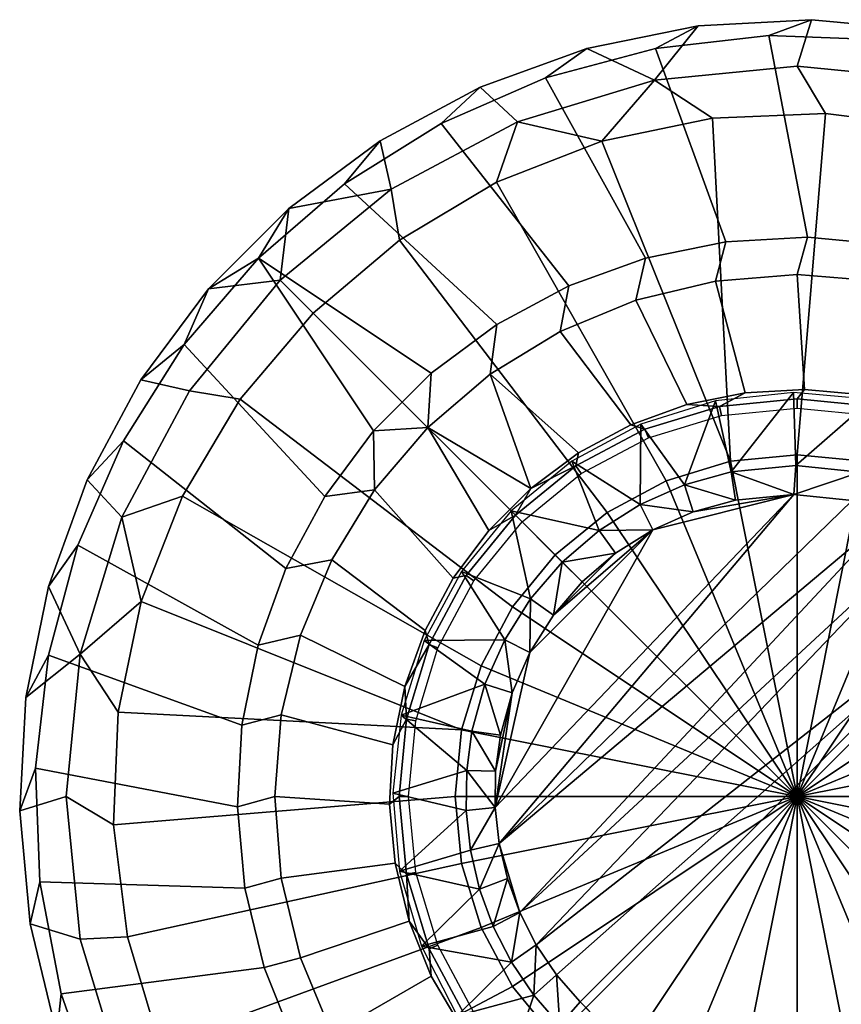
# Model space of a CAD drawing. Header units: millimetres. Extents: x -295 to 295, y -265 to 327.
# Tile 57 of 82: x -265 to -239, y 234 to 265. Entities that reach past the tile are written whole.
import ezdxf

# ---------------------------------------------------------------- set-up
doc = ezdxf.new("R2010")
doc.units = ezdxf.units.MM
doc.header["$MEASUREMENT"] = 0
doc.layers.add('nozky', color=250, linetype='Continuous')
doc.layers.add('podnoz', color=7, linetype='Continuous')

msp = doc.modelspace()

# ---------------------------------------------------------------- meshes
at = {"layer": 'nozky'}
mesh = msp.add_polyface(dxfattribs=at)
corners = [(-239.504, 262.399), (-243.137, 262.249), (-245, 263.467, 1), (-240.414, 263.918, 1), (-246.691, 261.504), (-250.076, 260.183), (-253.199, 258.323), (-253.469, 259.958, 1), (-249.406, 262.129, 1), (-257.031, 257.035, 1), (-255.971, 255.975), (-250.609, 263.245, 2), (-247.18, 264.486, 2), (-243.602, 265.214, 2), (-239.957, 265.414, 2), (-253.824, 261.517, 2), (-256.754, 259.339, 2), (-258.32, 253.202), (-260.18, 250.081), (-262.125, 249.411, 1), (-259.953, 253.474, 1), (-261.5, 246.696), (-262.246, 243.139), (-262.395, 239.509), (-263.914, 240.418, 1), (-263.463, 245.003, 1), (-261.512, 253.829, 2), (-259.336, 256.758, 2), (-263.24, 250.615, 2), (-265.41, 239.962, 2), (-265.211, 243.606, 2), (-264.48, 247.182, 2), (-242.561, 251.207), (-240.414, 251.418), (-240.414, 240.418), (-244.625, 250.581), (-246.525, 249.564), (-248.191, 248.197), (-249.561, 246.53), (-250.578, 244.628), (-251.203, 242.564), (-250.076, 260.183), (-246.691, 261.504), (-253.199, 258.323), (-243.137, 262.249), (-239.504, 262.399), (-255.971, 255.975), (-260.18, 250.081), (-258.32, 253.202), (-261.5, 246.696), (-262.246, 243.139)]
mesh.append_faces([[corners[k] for k in face] for face in [(0, 1, 2, 3), (4, 2, 1, 1), (5, 6, 7, 8), (5, 8, 4, 4), (9, 7, 6, 10), (2, 8, 11, 12), (8, 2, 4, 4), (3, 2, 13, 14), (8, 7, 15, 11), (7, 16, 15, 15), (12, 13, 2, 2), (9, 16, 7, 7), (17, 18, 19, 20), (19, 18, 21, 21), (22, 23, 24, 25), (25, 21, 22, 22), (9, 20, 26, 27), (20, 9, 10, 17), (20, 19, 28, 26), (25, 24, 29, 30), (25, 19, 21, 21), (19, 25, 31, 28), (31, 25, 30, 30), (16, 9, 27, 27), (32, 33, 34, 34), (35, 32, 34, 34), (36, 35, 34, 34), (37, 36, 34, 34), (38, 37, 34, 34), (39, 38, 34, 34), (40, 39, 34, 34), (32, 35, 41, 42), (35, 36, 43, 41), (33, 32, 44, 45), (36, 37, 46, 43), (42, 44, 32, 32), (47, 48, 38, 39), (39, 40, 49, 47), (48, 46, 37, 38), (50, 49, 40, 40)]])
mesh = msp.add_polyface(dxfattribs=at)
corners = [(-218.434, 241.327), (-218.883, 244.933), (-217.367, 245.003, 1), (-216.914, 240.418, 1), (-218.703, 249.411, 1), (-217.23, 249.774, 2), (-216.115, 246.299, 2), (-219.918, 248.416), (-221.516, 251.68), (-220.875, 253.474, 1), (-215.52, 242.698, 2), (-223.625, 254.637), (-223.797, 257.035, 1), (-226.195, 257.206), (-229.152, 259.317), (-227.359, 259.958, 1), (-232.418, 260.913), (-235.898, 261.95), (-235.83, 263.467, 1), (-231.422, 262.129, 1), (-239.504, 262.399), (-240.414, 263.918, 1), (-223.395, 258.73, 2), (-220.91, 256.056, 2), (-218.84, 253.05, 2), (-215.453, 239.049, 2), (-226.242, 261.013, 2), (-229.391, 262.857, 2), (-232.775, 264.223, 2), (-236.324, 265.081, 2), (-239.957, 265.414, 2), (-229.414, 240.418), (-229.625, 238.272), (-240.414, 240.418), (-229.625, 242.564), (-230.252, 244.628), (-231.27, 246.53), (-232.637, 248.197), (-234.303, 249.564), (-236.205, 250.581), (-238.27, 251.207), (-240.414, 251.418), (-218.434, 241.327), (-218.582, 237.697), (-218.883, 244.933), (-219.918, 248.416), (-221.516, 251.68), (-223.625, 254.637), (-232.418, 260.913), (-229.152, 259.317), (-226.195, 257.206), (-239.504, 262.399), (-235.898, 261.95)]
mesh.append_faces([[corners[k] for k in face] for face in [(0, 1, 2, 3), (2, 4, 5, 6), (4, 2, 1, 7), (7, 8, 9, 4), (3, 2, 6, 10), (9, 8, 11, 11), (12, 11, 13, 13), (13, 14, 15, 12), (16, 17, 18, 19), (14, 16, 19, 15), (9, 11, 12, 12), (17, 20, 21, 18), (9, 12, 22, 23), (4, 9, 24, 5), (3, 10, 25, 25), (12, 15, 26, 22), (23, 24, 9, 9), (27, 26, 15, 19), (19, 28, 27, 27), (19, 18, 29, 28), (18, 21, 30, 29), (31, 32, 33, 33), (34, 31, 33, 33), (35, 34, 33, 33), (36, 35, 33, 33), (37, 36, 33, 33), (38, 37, 33, 33), (39, 38, 33, 33), (40, 39, 33, 33), (41, 40, 33, 33), (32, 31, 42, 43), (31, 34, 44, 42), (34, 35, 45, 44), (35, 36, 46, 45), (36, 37, 47, 46), (38, 39, 48, 49), (37, 38, 49, 50), (40, 41, 51, 52), (39, 40, 52, 48), (50, 47, 37, 37)]])
mesh = msp.add_polyface(dxfattribs=at)
corners = [(-261.945, 235.904), (-260.91, 232.421), (-262.125, 231.425, 1), (-263.463, 235.834, 1), (-262.395, 239.509), (-263.914, 240.418, 1), (-264.219, 232.78, 2), (-265.078, 236.327, 2), (-265.41, 239.962, 2), (-259.312, 229.157), (-259.953, 227.362, 1), (-257.203, 226.2), (-257.031, 223.801, 1), (-254.633, 223.63), (-249.406, 218.707, 1), (-253.469, 220.879, 1), (-251.676, 221.519), (-248.41, 219.923), (-244.93, 218.886), (-245, 217.37, 1), (-241.324, 218.437), (-240.414, 216.918, 1), (-256.053, 220.913, 2), (-258.727, 223.398, 2), (-261.008, 226.246, 2), (-262.852, 229.395, 2), (-249.77, 217.235, 2), (-253.047, 218.844, 2), (-246.295, 216.12, 2), (-242.695, 215.522, 2), (-251.414, 240.418), (-251.203, 242.564), (-240.414, 240.418), (-251.203, 238.272), (-250.578, 236.209), (-249.561, 234.307), (-248.191, 232.64), (-246.525, 231.272), (-244.625, 230.256), (-242.561, 229.63), (-240.414, 229.418), (-261.945, 235.904), (-262.395, 239.509), (-260.91, 232.421), (-262.246, 243.139), (-259.312, 229.157), (-257.203, 226.2), (-248.41, 219.923), (-251.676, 221.519), (-254.633, 223.63), (-241.324, 218.437), (-244.93, 218.886)]
mesh.append_faces([[corners[k] for k in face] for face in [(0, 1, 2, 3), (4, 0, 3, 5), (3, 2, 6, 7), (5, 3, 7, 8), (1, 9, 10, 2), (10, 9, 11, 11), (12, 11, 13, 13), (14, 15, 16, 17), (17, 18, 19, 14), (13, 16, 15, 12), (10, 11, 12, 12), (18, 20, 21, 19), (12, 15, 22, 23), (10, 12, 23, 24), (2, 10, 24, 25), (15, 14, 26, 27), (25, 6, 2, 2), (27, 22, 15, 15), (28, 26, 14, 19), (19, 21, 29, 28), (30, 31, 32, 32), (33, 30, 32, 32), (34, 33, 32, 32), (35, 34, 32, 32), (36, 35, 32, 32), (37, 36, 32, 32), (38, 37, 32, 32), (39, 38, 32, 32), (40, 39, 32, 32), (30, 33, 41, 42), (33, 34, 43, 41), (31, 30, 42, 44), (34, 35, 45, 43), (35, 36, 46, 45), (37, 38, 47, 48), (36, 37, 48, 49), (39, 40, 50, 51), (38, 39, 51, 47), (36, 49, 46, 46)]])
mesh = msp.add_polyface(dxfattribs=at)
corners = [(-223.797, 223.801, 1), (-224.857, 224.862), (-222.51, 227.635), (-218.703, 231.425, 1), (-220.648, 230.756), (-217.367, 235.834, 1), (-219.328, 234.141), (-218.582, 237.697), (-218.434, 241.327), (-216.914, 240.418, 1), (-218.395, 228.583, 2), (-220.352, 225.503, 2), (-215.918, 235.429, 2), (-216.904, 231.916, 2), (-215.453, 239.049, 2), (-222.736, 222.741, 2), (-241.324, 218.437), (-237.693, 218.587), (-235.83, 217.37, 1), (-240.414, 216.918, 1), (-234.137, 219.333), (-230.752, 220.654), (-227.631, 222.514), (-227.359, 220.879, 1), (-231.422, 218.707, 1), (-235.426, 215.921, 2), (-239.045, 215.456, 2), (-228.578, 218.397, 2), (-231.91, 216.909, 2), (-225.5, 220.355, 2), (-242.695, 215.522, 2), (-231.27, 234.307), (-232.637, 232.64), (-240.414, 240.418), (-230.252, 236.209), (-229.625, 238.272), (-238.27, 229.63), (-240.414, 229.418), (-236.205, 230.256), (-234.303, 231.272), (-222.51, 227.635), (-224.857, 224.862), (-220.648, 230.756), (-219.328, 234.141), (-218.582, 237.697), (-230.752, 220.654), (-234.137, 219.333), (-227.631, 222.514), (-237.693, 218.587), (-241.324, 218.437)]
mesh.append_faces([[corners[k] for k in face] for face in [(0, 1, 2, 2), (3, 2, 4, 4), (5, 6, 7, 7), (7, 8, 9, 5), (3, 4, 6, 6), (0, 3, 10, 11), (3, 0, 2, 2), (5, 3, 6, 6), (3, 5, 12, 13), (5, 9, 14, 12), (11, 15, 0, 0), (3, 13, 10, 10), (16, 17, 18, 19), (20, 18, 17, 17), (21, 22, 23, 24), (21, 24, 20, 20), (22, 1, 0, 23), (19, 18, 25, 26), (20, 24, 18, 18), (24, 23, 27, 28), (18, 24, 28, 25), (23, 0, 15, 29), (26, 30, 19, 19), (29, 27, 23, 23), (31, 32, 33, 33), (34, 31, 33, 33), (35, 34, 33, 33), (36, 37, 33, 33), (38, 36, 33, 33), (39, 38, 33, 33), (32, 39, 33, 33), (40, 41, 32, 31), (31, 34, 42, 40), (34, 35, 43, 42), (35, 44, 43, 43), (36, 38, 45, 46), (38, 39, 47, 45), (37, 36, 48, 49), (39, 32, 41, 47), (36, 46, 48, 48)]])
at = {"layer": 'podnoz'}
mesh = msp.add_polyface(dxfattribs=at)
corners = [(-240.535, 253.416, 25), (-240.459, 251.068, 48.485), (-238.025, 253.194, 25), (-245.445, 252.404, 25), (-244.035, 250.451, 48.321), (-243.039, 253.149, 25), (-242.531, 250.868, 48.381), (-230.543, 254.005, 6.979), (-232.789, 255.382, 6.979), (-234.637, 252.179, 24.511), (-232.986, 251.212, 24.511), (-235.225, 256.39, 6.979), (-237.787, 257.006, 6.979), (-238.27, 253.345, 24.511), (-236.41, 252.895, 24.511), (-240.414, 257.212, 6.979), (-240.176, 253.519, 24.511), (-243.041, 257.006, 6.979), (-245.604, 256.39, 6.979), (-243.959, 253.032, 24.511), (-242.086, 253.414, 24.511), (-248.039, 255.382, 6.979), (-245.758, 252.382, 24.511), (-232.477, 256.574, 6), (-234.914, 257.558, 6), (-235.225, 256.39, 6.979), (-232.789, 255.382, 6.979), (-237.469, 258.176, 6), (-240.086, 258.415, 6), (-240.414, 257.212, 6.979), (-237.787, 257.006, 6.979), (-242.709, 258.271, 6), (-243.041, 257.006, 6.979), (-245.285, 257.747, 6), (-245.604, 256.39, 6.979), (-230.617, 262.874, 6), (-234.074, 264.083, 6), (-234.914, 257.558, 6), (-232.477, 256.574, 6), (-237.672, 264.764, 6), (-241.33, 264.901, 6), (-240.086, 258.415, 6), (-237.469, 258.176, 6), (-244.969, 264.491, 6), (-242.709, 258.271, 6), (-248.506, 263.543, 6), (-245.285, 257.747, 6), (-236.324, 265.081, 5.5), (-239.957, 265.414, 5.5), (-241.33, 264.901, 6), (-237.672, 264.764, 6), (-243.602, 265.214, 5.5), (-244.969, 264.491, 6), (-247.18, 264.486, 5.5), (-248.506, 263.543, 6), (-232.775, 264.223, 5.5), (-234.074, 264.083, 6), (-232.775, 264.223, 2), (-236.324, 265.081, 2), (-236.324, 265.081, 5.5), (-232.775, 264.223, 5.5), (-239.957, 265.414, 2), (-243.602, 265.214, 2), (-243.602, 265.214, 5.5), (-239.957, 265.414, 5.5), (-247.18, 264.486, 2), (-247.18, 264.486, 5.5), (-237.977, 252.678, 25), (-235.631, 251.967, 25), (-235.516, 252.245, 24.755), (-237.918, 252.974, 24.755), (-240.414, 252.918, 25), (-240.414, 253.22, 24.755), (-242.852, 252.678, 25), (-242.912, 252.974, 24.755), (-245.199, 251.967, 25), (-245.312, 252.245, 24.755), (-236.41, 252.895, 24.511), (-238.27, 253.345, 24.511), (-240.176, 253.519, 24.511), (-242.086, 253.414, 24.511), (-243.959, 253.032, 24.511), (-234.637, 252.179, 24.511), (-245.758, 252.382, 24.511)]
mesh.append_faces([[corners[k] for k in face] for face in [(0, 1, 2, 2), (3, 4, 5, 5), (6, 0, 5, 5), (7, 8, 9, 10), (11, 12, 13, 14), (12, 15, 16, 13), (17, 18, 19, 20), (18, 21, 22, 19), (15, 17, 20, 16), (8, 11, 14, 9), (23, 24, 25, 26), (27, 28, 29, 30), (28, 31, 32, 29), (31, 33, 34, 32), (24, 27, 30, 25), (35, 36, 37, 38), (39, 40, 41, 42), (40, 43, 44, 41), (43, 45, 46, 44), (36, 39, 42, 37), (47, 48, 49, 50), (48, 51, 52, 49), (51, 53, 54, 52), (55, 47, 50, 56), (57, 58, 59, 60), (61, 62, 63, 64), (62, 65, 66, 63), (58, 61, 64, 59), (67, 68, 69, 70), (71, 67, 70, 72), (73, 71, 72, 74), (75, 73, 74, 76), (70, 77, 78, 78), (79, 80, 74, 72), (74, 80, 81, 81), (78, 79, 72, 70), (69, 82, 77, 77), (69, 77, 70, 70), (76, 74, 81, 83)]])
mesh = msp.add_polyface(dxfattribs=at)
corners = [(-249.609, 249.609, 25), (-246.783, 248.985, 48.25), (-247.664, 251.209, 25), (-245.463, 249.818, 48.277), (-245.445, 252.404, 25), (-248.039, 255.382, 6.979), (-250.285, 254.005, 6.979), (-247.443, 251.476, 24.511), (-245.758, 252.382, 24.511), (-248.979, 250.335, 24.511), (-252.289, 252.293, 6.979), (-254, 250.29, 6.979), (-251.473, 247.447, 24.511), (-250.332, 248.982, 24.511), (-245.285, 257.747, 6), (-247.756, 256.853, 6), (-248.039, 255.382, 6.979), (-245.604, 256.39, 6.979), (-250.07, 255.609, 6), (-250.285, 254.005, 6.979), (-252.289, 252.293, 6.979), (-252.18, 254.041, 6), (-254, 250.29, 6.979), (-254.037, 252.183, 6), (-255.605, 250.074, 6), (-248.506, 263.543, 6), (-251.863, 262.079, 6), (-247.756, 256.853, 6), (-245.285, 257.747, 6), (-254.963, 260.131, 6), (-250.07, 255.609, 6), (-252.18, 254.041, 6), (-257.738, 257.742, 6), (-260.127, 254.967, 6), (-255.605, 250.074, 6), (-254.037, 252.183, 6), (-262.074, 251.866, 6), (-256.85, 247.76, 6), (-247.18, 264.486, 5.5), (-250.609, 263.245, 5.5), (-251.863, 262.079, 6), (-248.506, 263.543, 6), (-253.824, 261.517, 5.5), (-254.963, 260.131, 6), (-257.738, 257.742, 6), (-256.754, 259.339, 5.5), (-260.127, 254.967, 6), (-259.336, 256.758, 5.5), (-261.512, 253.829, 5.5), (-263.24, 250.615, 5.5), (-262.074, 251.866, 6), (-250.609, 263.245, 2), (-253.824, 261.517, 2), (-253.824, 261.517, 5.5), (-250.609, 263.245, 5.5), (-256.754, 259.339, 2), (-256.754, 259.339, 5.5), (-247.18, 264.486, 2), (-247.18, 264.486, 5.5), (-259.336, 256.758, 2), (-259.336, 256.758, 5.5), (-261.512, 253.829, 2), (-261.512, 253.829, 5.5), (-263.24, 250.615, 2), (-263.24, 250.615, 5.5), (-247.359, 250.812, 25), (-245.199, 251.967, 25), (-245.312, 252.245, 24.755), (-247.527, 251.062, 24.755), (-249.254, 249.257, 25), (-249.465, 249.47, 24.755), (-245.758, 252.382, 24.511), (-247.443, 251.476, 24.511), (-248.979, 250.335, 24.511), (-250.332, 248.982, 24.511)]
mesh.append_faces([[corners[k] for k in face] for face in [(0, 1, 2, 2), (3, 4, 2, 2), (2, 1, 3, 3), (5, 6, 7, 8), (6, 9, 7, 7), (9, 6, 10, 10), (10, 11, 12, 13), (9, 10, 13, 13), (14, 15, 16, 17), (15, 18, 19, 16), (20, 19, 18, 21), (22, 23, 24, 24), (22, 20, 23, 23), (21, 23, 20, 20), (25, 26, 27, 28), (26, 29, 30, 27), (31, 30, 29, 32), (32, 33, 34, 35), (33, 36, 37, 34), (31, 32, 35, 35), (38, 39, 40, 41), (39, 42, 43, 40), (44, 43, 42, 45), (46, 47, 48, 48), (48, 49, 50, 46), (47, 46, 44, 44), (45, 47, 44, 44), (51, 52, 53, 54), (55, 56, 53, 52), (57, 51, 54, 58), (56, 55, 59, 60), (61, 62, 60, 59), (63, 64, 62, 61), (65, 66, 67, 68), (69, 65, 68, 70), (71, 72, 68, 67), (73, 68, 72, 72), (68, 73, 70, 70), (73, 74, 70, 70)]])
mesh = msp.add_polyface(dxfattribs=at)
corners = [(-148.361, 132.913, 62.429), (-132.914, 148.361, 62.429), (-233.814, 247.389, 49.965), (-41.582, 41.581, 74.811), (-247.391, 233.814, 49.965), (-235.727, 216.823, 25), (-149.012, 132.163, 61.532), (-248.043, 233.063, 49.068), (-144.424, 122.437, 27.052), (-216.824, 235.725, 25), (-233.062, 248.042, 49.068), (-132.117, 148.968, 61.538), (-122.438, 144.423, 27.052), (-132.914, 148.361, 62.429), (-132.117, 148.968, 61.538), (-233.062, 248.042, 49.068), (-233.814, 247.389, 49.965), (-31.992, 49.342, 74.811), (-148.361, 132.913, 62.429), (-247.391, 233.814, 49.965), (-149.012, 132.163, 61.532), (-49.342, 31.991, 74.811), (-218.754, 228.97, 6), (-217.289, 232.326, 6), (-223.488, 234.296, 6), (-224.559, 231.897, 6), (-216.342, 235.864, 6), (-222.777, 236.826, 6), (-215.932, 239.502, 6), (-216.068, 243.161, 6), (-222.488, 242.06, 6), (-222.441, 239.432, 6), (-216.75, 246.759, 6), (-217.957, 250.216, 6), (-223.723, 247.154, 6), (-222.918, 244.652, 6), (-219.67, 253.453, 6), (-224.881, 249.513, 6), (-218.395, 228.583, 5.5), (-216.904, 231.916, 5.5), (-217.289, 232.326, 6), (-218.754, 228.97, 6), (-215.918, 235.429, 5.5), (-216.342, 235.864, 6), (-220.352, 225.503, 5.5), (-220.701, 225.87, 6), (-215.453, 239.049, 5.5), (-215.52, 242.698, 5.5), (-216.068, 243.161, 6), (-215.932, 239.502, 6), (-216.115, 246.299, 5.5), (-217.23, 249.774, 5.5), (-217.957, 250.216, 6), (-216.75, 246.759, 6), (-218.84, 253.05, 5.5), (-219.67, 253.453, 6), (-220.91, 256.056, 5.5), (-221.844, 256.399, 6), (-222.736, 222.741, 2), (-220.352, 225.503, 2), (-220.352, 225.503, 5.5), (-222.736, 222.741, 5.5), (-218.395, 228.583, 2), (-216.904, 231.916, 2), (-216.904, 231.916, 5.5), (-218.395, 228.583, 5.5), (-215.918, 235.429, 2), (-215.918, 235.429, 5.5), (-215.453, 239.049, 2), (-215.52, 242.698, 2), (-215.52, 242.698, 5.5), (-215.453, 239.049, 5.5), (-216.115, 246.299, 2), (-216.115, 246.299, 5.5), (-217.23, 249.774, 2), (-218.84, 253.05, 2), (-218.84, 253.05, 5.5), (-217.23, 249.774, 5.5), (-220.91, 256.056, 2), (-220.91, 256.056, 5.5)]
mesh.append_faces([[corners[k] for k in face] for face in [(0, 1, 2, 2), (3, 1, 0, 0), (2, 4, 0, 0), (5, 6, 7, 7), (6, 5, 8, 8), (9, 10, 11, 11), (12, 9, 11, 11), (13, 14, 15, 15), (16, 13, 15, 15), (13, 17, 14, 14), (18, 19, 20, 20), (18, 20, 21, 21), (22, 23, 24, 25), (23, 26, 27, 24), (28, 29, 30, 31), (32, 33, 34, 35), (33, 36, 37, 34), (29, 32, 35, 30), (26, 28, 31, 27), (38, 39, 40, 41), (39, 42, 43, 40), (44, 38, 41, 45), (46, 47, 48, 49), (50, 51, 52, 53), (51, 54, 55, 52), (47, 50, 53, 48), (42, 46, 49, 43), (54, 56, 57, 55), (58, 59, 60, 61), (62, 63, 64, 65), (63, 66, 67, 64), (59, 62, 65, 60), (68, 69, 70, 71), (69, 72, 73, 70), (74, 75, 76, 77), (75, 78, 79, 76), (72, 74, 77, 73), (66, 68, 71, 67)]])
mesh = msp.add_polyface(dxfattribs=at)
corners = [(-240.516, 250.136, 49.381), (-242.395, 249.956, 49.278), (-243.758, 249.578, 49.218), (-249.996, 238.916, 49.488), (-238.641, 249.947, 49.508), (-236.041, 249.018, 49.725), (-248.803, 235.655, 49.763), (-233.814, 247.389, 49.965), (-237.307, 249.576, 49.613), (-234.869, 248.286, 49.844), (-245.055, 249.004, 49.174), (-233.367, 251.339, 25), (-234.227, 249.03, 48.947), (-231.393, 249.774, 25), (-238.025, 253.194, 25), (-236.918, 250.452, 48.716), (-235.605, 252.493, 25), (-235.523, 249.837, 48.829), (-238.391, 250.86, 48.611), (-233.062, 248.042, 49.068), (-240.535, 253.416, 25), (-242.531, 250.868, 48.381), (-240.459, 251.068, 48.485), (-243.039, 253.149, 25), (-244.035, 250.451, 48.321), (-245.445, 252.404, 25), (-245.463, 249.818, 48.277), (-233.062, 248.042, 49.068), (-234.869, 248.286, 49.844), (-233.814, 247.389, 49.965), (-234.227, 249.03, 48.947), (-235.523, 249.837, 48.829), (-236.041, 249.018, 49.725), (-237.307, 249.576, 49.613), (-245.463, 249.818, 48.277), (-246.783, 248.985, 48.25), (-245.055, 249.004, 49.174), (-244.035, 250.451, 48.321), (-243.758, 249.578, 49.218), (-242.395, 249.956, 49.278), (-242.531, 250.868, 48.381), (-240.516, 250.136, 49.381), (-236.918, 250.452, 48.716), (-238.641, 249.947, 49.508), (-238.391, 250.86, 48.611), (-240.459, 251.068, 48.485), (-233.469, 250.812, 25), (-231.574, 249.257, 25), (-231.363, 249.47, 24.755), (-233.301, 251.062, 24.755), (-235.631, 251.967, 25), (-235.516, 252.245, 24.755), (-231.492, 250.016, 24.511), (-232.986, 251.212, 24.511), (-234.637, 252.179, 24.511)]
mesh.append_faces([[corners[k] for k in face] for face in [(0, 1, 2, 2), (3, 4, 0, 0), (5, 6, 7, 7), (8, 4, 3, 3), (9, 5, 7, 7), (0, 2, 10, 10), (11, 12, 13, 13), (14, 15, 16, 16), (16, 17, 11, 11), (14, 18, 15, 15), (13, 12, 19, 19), (11, 17, 12, 12), (16, 15, 17, 17), (20, 21, 22, 22), (23, 24, 21, 21), (25, 26, 24, 24), (22, 18, 14, 14), (27, 28, 29, 29), (30, 28, 27, 27), (31, 32, 30, 30), (33, 32, 31, 31), (28, 30, 32, 32), (34, 35, 36, 36), (37, 38, 39, 39), (39, 40, 37, 37), (34, 38, 37, 37), (34, 36, 38, 38), (41, 40, 39, 39), (31, 42, 33, 33), (41, 43, 44, 44), (42, 43, 33, 33), (42, 44, 43, 43), (45, 41, 44, 44), (45, 40, 41, 41), (46, 47, 48, 49), (50, 46, 49, 51), (52, 53, 49, 48), (53, 54, 51, 49)]])
mesh = msp.add_polyface(dxfattribs=at)
corners = [(-248.248, 246.252, 49.147), (-245.055, 249.004, 49.174), (-246.252, 248.249, 49.147), (-247.324, 247.326, 49.138), (-249.004, 245.053, 49.174), (-250.125, 240.074, 49.409), (-240.516, 250.136, 49.381), (-248.984, 246.784, 48.25), (-247.965, 247.967, 48.241), (-249.609, 249.609, 25), (-246.783, 248.985, 48.25), (-249.818, 245.462, 48.277), (-251.209, 247.663, 25), (-252.404, 245.446, 25), (-250.453, 244.034, 48.321), (-253.148, 243.039, 25), (-248.248, 246.252, 49.147), (-247.324, 247.326, 49.138), (-247.965, 247.967, 48.241), (-248.984, 246.784, 48.25), (-249.818, 245.462, 48.277), (-249.578, 243.758, 49.218), (-249.004, 245.053, 49.174), (-250.453, 244.034, 48.321), (-246.252, 248.249, 49.147), (-245.055, 249.004, 49.174), (-246.783, 248.985, 48.25), (-255.379, 248.042, 6.979), (-256.387, 245.608, 6.979), (-253.027, 243.963, 24.511), (-252.379, 245.762, 24.511), (-254, 250.29, 6.979), (-251.473, 247.447, 24.511), (-256.85, 247.76, 6), (-257.742, 245.288, 6), (-256.387, 245.608, 6.979), (-255.379, 248.042, 6.979), (-258.268, 242.713, 6), (-257.002, 243.045, 6.979), (-255.605, 250.074, 6), (-254, 250.29, 6.979), (-262.074, 251.866, 6), (-263.539, 248.51, 6), (-257.742, 245.288, 6), (-256.85, 247.76, 6), (-264.488, 244.973, 6), (-258.268, 242.713, 6), (-263.24, 250.615, 5.5), (-264.48, 247.182, 5.5), (-263.539, 248.51, 6), (-262.074, 251.866, 6), (-265.211, 243.606, 5.5), (-264.488, 244.973, 6), (-264.48, 247.182, 2), (-264.48, 247.182, 5.5), (-263.24, 250.615, 5.5), (-263.24, 250.615, 2), (-265.211, 243.606, 2), (-265.211, 243.606, 5.5), (-250.809, 247.363, 25), (-249.254, 249.257, 25), (-249.465, 249.47, 24.755), (-251.059, 247.531, 24.755), (-251.963, 245.202, 25), (-252.242, 245.317, 24.755), (-252.674, 242.857, 25), (-252.969, 242.916, 24.755), (-250.332, 248.982, 24.511), (-251.473, 247.447, 24.511), (-252.379, 245.762, 24.511), (-253.027, 243.963, 24.511)]
mesh.append_faces([[corners[k] for k in face] for face in [(0, 1, 2, 2), (2, 3, 0, 0), (0, 4, 1, 1), (4, 5, 1, 1), (6, 1, 5, 5), (7, 8, 9, 9), (9, 8, 10, 10), (11, 12, 13, 13), (7, 12, 11, 11), (13, 14, 11, 11), (13, 15, 14, 14), (9, 12, 7, 7), (16, 17, 18, 18), (19, 16, 18, 18), (20, 21, 22, 22), (16, 19, 22, 22), (19, 20, 22, 22), (23, 21, 20, 20), (24, 18, 17, 17), (25, 26, 24, 24), (18, 24, 26, 26), (27, 28, 29, 30), (31, 27, 30, 32), (33, 34, 35, 36), (34, 37, 38, 35), (39, 33, 36, 40), (41, 42, 43, 44), (42, 45, 46, 43), (47, 48, 49, 50), (48, 51, 52, 49), (53, 54, 55, 56), (57, 58, 54, 53), (59, 60, 61, 62), (63, 59, 62, 64), (65, 63, 64, 66), (67, 68, 62, 61), (64, 69, 70, 70), (68, 69, 64, 62)]])
mesh = msp.add_polyface(dxfattribs=at)
corners = [(-249.957, 242.394, 49.278), (-250.111, 241.239, 49.339), (-249.578, 243.758, 49.218), (-250.125, 240.074, 49.409), (-249.004, 245.053, 49.174), (-240.516, 250.136, 49.381), (-249.996, 238.916, 49.488), (-249.732, 237.783, 49.574), (-249.332, 236.691, 49.666), (-237.307, 249.576, 49.613), (-248.152, 234.691, 49.863), (-247.391, 233.814, 49.965), (-233.814, 247.389, 49.965), (-248.803, 235.655, 49.763), (-236.041, 249.018, 49.725), (-251.34, 233.367, 25), (-248.883, 234.032, 48.966), (-249.6, 235.096, 48.866), (-249.773, 231.393, 25), (-248.043, 233.063, 49.068), (-248.043, 233.063, 49.068), (-247.391, 233.814, 49.965), (-248.152, 234.691, 49.863), (-248.883, 234.032, 48.966), (-249.332, 236.691, 49.666), (-249.6, 235.096, 48.866), (-248.803, 235.655, 49.763), (-250.184, 236.239, 48.769), (-249.732, 237.783, 49.574), (-250.453, 244.034, 48.321), (-249.957, 242.394, 49.278), (-249.578, 243.758, 49.218), (-250.285, 226.832, 6.979), (-248.039, 225.455, 6.979), (-247.035, 229.111, 24.511), (-248.609, 230.195, 24.511), (-249.254, 231.579, 25), (-250.809, 233.474, 25), (-251.059, 233.306, 24.755), (-249.465, 231.366, 24.755), (-247.359, 230.025, 25), (-247.527, 229.774, 24.755), (-245.199, 228.87, 25), (-245.312, 228.591, 24.755), (-242.852, 228.158, 25), (-242.912, 227.863, 24.755), (-240.414, 227.918, 25), (-240.414, 227.617, 24.755), (-237.977, 228.158, 25), (-237.918, 227.863, 24.755), (-235.631, 228.87, 25), (-235.516, 228.591, 24.755), (-233.469, 230.025, 25), (-233.301, 229.774, 24.755), (-231.574, 231.579, 25), (-231.363, 231.366, 24.755), (-248.609, 230.195, 24.511), (-247.035, 229.111, 24.511), (-245.316, 228.267, 24.511), (-250.012, 231.498, 24.511), (-237.801, 227.579, 24.511), (-235.957, 228.096, 24.511), (-243.496, 227.683, 24.511), (-232.598, 229.903, 24.511), (-234.211, 228.877, 24.511), (-231.148, 231.153, 24.511)]
mesh.append_faces([[corners[k] for k in face] for face in [(0, 1, 2, 2), (2, 3, 4, 4), (5, 3, 6, 6), (6, 7, 8, 8), (2, 1, 3, 3), (9, 6, 8, 8), (10, 11, 12, 12), (8, 13, 14, 14), (13, 10, 12, 12), (14, 9, 8, 8), (15, 16, 17, 17), (18, 19, 16, 16), (20, 21, 22, 22), (23, 20, 22, 22), (24, 25, 26, 26), (22, 26, 23, 23), (26, 25, 23, 23), (27, 24, 28, 28), (29, 30, 31, 31), (27, 25, 24, 24), (32, 33, 34, 35), (36, 37, 38, 39), (40, 36, 39, 41), (42, 40, 41, 43), (44, 42, 43, 45), (46, 44, 45, 47), (48, 46, 47, 49), (50, 48, 49, 51), (52, 50, 51, 53), (54, 52, 53, 55), (41, 56, 57, 57), (57, 58, 43, 41), (39, 59, 56, 56), (60, 61, 51, 49), (58, 62, 45, 43), (41, 39, 56, 56), (63, 53, 64, 64), (63, 65, 55, 53), (53, 51, 61, 64)]])
mesh = msp.add_polyface(dxfattribs=at)
corners = [(-253.416, 240.534, 25), (-251.039, 241.256, 48.442), (-253.148, 243.039, 25), (-252.492, 235.605, 25), (-250.625, 237.444, 48.677), (-253.195, 238.025, 25), (-251.055, 239.971, 48.513), (-250.869, 242.53, 48.381), (-250.453, 244.034, 48.321), (-250.916, 238.694, 48.591), (-250.869, 242.53, 48.381), (-250.111, 241.239, 49.339), (-249.957, 242.394, 49.278), (-251.039, 241.256, 48.442), (-250.453, 244.034, 48.321), (-250.125, 240.074, 49.409), (-249.732, 237.783, 49.574), (-249.996, 238.916, 49.488), (-250.625, 237.444, 48.677), (-250.916, 238.694, 48.591), (-250.184, 236.239, 48.769), (-251.055, 239.971, 48.513), (-256.387, 245.608, 6.979), (-257.002, 243.045, 6.979), (-253.41, 242.089, 24.511), (-253.027, 243.963, 24.511), (-257.207, 240.418, 6.979), (-257.002, 237.791, 6.979), (-253.34, 238.274, 24.511), (-253.516, 240.179, 24.511), (-256.387, 235.229, 6.979), (-252.891, 236.415, 24.511), (-258.41, 240.09, 6), (-258.172, 237.473, 6), (-257.002, 237.791, 6.979), (-257.207, 240.418, 6.979), (-258.268, 242.713, 6), (-257.002, 243.045, 6.979), (-264.898, 241.334, 6), (-264.76, 237.675, 6), (-258.172, 237.473, 6), (-258.41, 240.09, 6), (-264.488, 244.973, 6), (-258.268, 242.713, 6), (-265.41, 239.962, 5.5), (-265.078, 236.327, 5.5), (-264.76, 237.675, 6), (-264.898, 241.334, 6), (-265.211, 243.606, 5.5), (-264.488, 244.973, 6), (-265.078, 236.327, 2), (-265.078, 236.327, 5.5), (-265.41, 239.962, 5.5), (-265.41, 239.962, 2), (-265.211, 243.606, 5.5), (-265.211, 243.606, 2), (-252.914, 240.418, 25), (-252.674, 242.857, 25), (-252.969, 242.916, 24.755), (-253.215, 240.418, 24.755), (-252.674, 237.98, 25), (-252.969, 237.921, 24.755), (-251.963, 235.635, 25), (-252.242, 235.519, 24.755), (-253.41, 242.089, 24.511), (-253.516, 240.179, 24.511), (-253.34, 238.274, 24.511), (-252.891, 236.415, 24.511), (-253.027, 243.963, 24.511), (-252.242, 245.317, 24.755)]
mesh.append_faces([[corners[k] for k in face] for face in [(0, 1, 2, 2), (3, 4, 5, 5), (5, 6, 0, 0), (2, 7, 8, 8), (0, 6, 1, 1), (5, 9, 6, 6), (1, 7, 2, 2), (4, 9, 5, 5), (10, 11, 12, 12), (11, 10, 13, 13), (14, 10, 12, 12), (15, 11, 13, 13), (16, 17, 18, 18), (15, 19, 17, 17), (19, 18, 17, 17), (20, 16, 18, 18), (21, 19, 15, 15), (21, 15, 13, 13), (22, 23, 24, 25), (26, 27, 28, 29), (27, 30, 31, 28), (23, 26, 29, 24), (32, 33, 34, 35), (36, 32, 35, 37), (38, 39, 40, 41), (42, 38, 41, 43), (44, 45, 46, 47), (48, 44, 47, 49), (50, 51, 52, 53), (53, 52, 54, 55), (56, 57, 58, 59), (60, 56, 59, 61), (62, 60, 61, 63), (64, 65, 59, 58), (61, 66, 67, 67), (65, 66, 61, 59), (58, 68, 64, 64), (58, 69, 68, 68)]])
mesh = msp.add_polyface(dxfattribs=at)
corners = [(-149.012, 132.163, 61.532), (-247.391, 233.814, 49.965), (-248.043, 233.063, 49.068), (-229.898, 232.601, 24.511), (-231.148, 231.153, 24.511), (-228.539, 228.543, 6.979), (-226.828, 230.547, 6.979), (-225.451, 232.794, 6.979), (-228.873, 234.215, 24.511), (-224.441, 235.229, 6.979), (-228.094, 235.962, 24.511), (-223.828, 237.791, 6.979), (-223.621, 240.418, 6.979), (-227.332, 239.701, 24.511), (-227.574, 237.803, 24.511), (-223.828, 243.045, 6.979), (-227.367, 241.613, 24.511), (-230.543, 226.832, 6.979), (-232.598, 229.903, 24.511), (-227.688, 227.69, 6), (-225.969, 229.679, 6), (-226.828, 230.547, 6.979), (-228.539, 228.543, 6.979), (-224.559, 231.897, 6), (-223.488, 234.296, 6), (-224.441, 235.229, 6.979), (-225.451, 232.794, 6.979), (-222.777, 236.826, 6), (-223.828, 237.791, 6.979), (-222.441, 239.432, 6), (-223.621, 240.418, 6.979), (-231.893, 224.563, 6), (-229.676, 225.973, 6), (-230.543, 226.832, 6.979), (-232.789, 225.455, 6.979), (-223.09, 223.094, 6), (-220.701, 225.87, 6), (-225.969, 229.679, 6), (-227.688, 227.69, 6), (-218.754, 228.97, 6), (-224.559, 231.897, 6), (-228.965, 218.758, 6), (-225.865, 220.706, 6), (-229.676, 225.973, 6), (-231.893, 224.563, 6), (-232.322, 217.293, 6), (-234.293, 223.491, 6), (-222.736, 222.741, 5.5), (-220.352, 225.503, 5.5), (-220.701, 225.87, 6), (-223.09, 223.094, 6), (-228.578, 218.397, 5.5), (-225.5, 220.355, 5.5), (-225.865, 220.706, 6), (-228.965, 218.758, 6), (-231.91, 216.909, 5.5), (-232.322, 217.293, 6), (-225.5, 220.355, 2), (-225.5, 220.355, 5.5), (-228.578, 218.397, 5.5), (-228.578, 218.397, 2), (-222.736, 222.741, 2), (-222.736, 222.741, 5.5), (-231.91, 216.909, 5.5), (-231.91, 216.909, 2), (-230.02, 233.474, 25), (-231.574, 231.579, 25), (-231.363, 231.366, 24.755), (-229.77, 233.306, 24.755), (-228.867, 235.635, 25), (-228.586, 235.519, 24.755), (-228.154, 237.98, 25), (-227.859, 237.921, 24.755), (-227.914, 240.418, 25), (-227.613, 240.418, 24.755), (-231.148, 231.153, 24.511), (-229.898, 232.601, 24.511), (-228.873, 234.215, 24.511), (-228.094, 235.962, 24.511), (-227.574, 237.803, 24.511), (-227.332, 239.701, 24.511), (-227.367, 241.613, 24.511)]
mesh.append_faces([[corners[k] for k in face] for face in [(0, 1, 2, 2), (3, 4, 5, 6), (6, 7, 8, 3), (7, 9, 10, 8), (11, 12, 13, 14), (9, 11, 14, 10), (12, 15, 16, 13), (17, 5, 4, 18), (19, 20, 21, 22), (23, 24, 25, 26), (24, 27, 28, 25), (20, 23, 26, 21), (27, 29, 30, 28), (31, 32, 33, 34), (22, 33, 32, 19), (35, 36, 37, 38), (36, 39, 40, 37), (41, 42, 43, 44), (42, 35, 38, 43), (45, 41, 44, 46), (47, 48, 49, 50), (51, 52, 53, 54), (52, 47, 50, 53), (55, 51, 54, 56), (57, 58, 59, 60), (61, 62, 58, 57), (60, 59, 63, 64), (65, 66, 67, 68), (69, 65, 68, 70), (71, 69, 70, 72), (73, 71, 72, 74), (75, 76, 68, 67), (70, 77, 78, 78), (68, 76, 77, 77), (79, 80, 74, 72), (74, 80, 81, 81), (78, 79, 72, 70), (68, 77, 70, 70)]])
mesh = msp.add_polyface(dxfattribs=at)
corners = [(-251.34, 233.367, 25), (-249.6, 235.096, 48.866), (-252.492, 235.605, 25), (-249.773, 231.393, 25), (-248.883, 234.032, 48.966), (-250.184, 236.239, 48.769), (-250.625, 237.444, 48.677), (-256.387, 235.229, 6.979), (-255.379, 232.794, 6.979), (-252.176, 234.641, 24.511), (-252.891, 236.415, 24.511), (-254, 230.547, 6.979), (-251.207, 232.99, 24.511), (-252.289, 228.543, 6.979), (-250.285, 226.832, 6.979), (-248.609, 230.195, 24.511), (-250.012, 231.498, 24.511), (-257.555, 234.918, 6), (-256.57, 232.482, 6), (-255.379, 232.794, 6.979), (-256.387, 235.229, 6.979), (-255.242, 230.214, 6), (-254, 230.547, 6.979), (-258.172, 237.473, 6), (-257.002, 237.791, 6.979), (-253.598, 228.164, 6), (-251.674, 226.375, 6), (-250.285, 226.832, 6.979), (-252.289, 228.543, 6.979), (-264.76, 237.675, 6), (-264.078, 234.077, 6), (-257.555, 234.918, 6), (-258.172, 237.473, 6), (-262.871, 230.621, 6), (-261.16, 227.384, 6), (-255.242, 230.214, 6), (-256.57, 232.482, 6), (-258.984, 224.437, 6), (-253.598, 228.164, 6), (-256.395, 221.848, 6), (-253.449, 219.674, 6), (-249.508, 224.885, 6), (-251.674, 226.375, 6), (-265.078, 236.327, 5.5), (-264.219, 232.78, 5.5), (-264.078, 234.077, 6), (-264.76, 237.675, 6), (-262.852, 229.395, 5.5), (-261.008, 226.246, 5.5), (-261.16, 227.384, 6), (-262.871, 230.621, 6), (-258.727, 223.398, 5.5), (-258.984, 224.437, 6), (-256.053, 220.913, 5.5), (-253.047, 218.844, 5.5), (-253.449, 219.674, 6), (-256.395, 221.848, 6), (-249.77, 217.235, 5.5), (-250.211, 217.962, 6), (-264.219, 232.78, 2), (-264.219, 232.78, 5.5), (-265.078, 236.327, 5.5), (-265.078, 236.327, 2), (-261.008, 226.246, 2), (-261.008, 226.246, 5.5), (-262.852, 229.395, 5.5), (-262.852, 229.395, 2), (-258.727, 223.398, 2), (-258.727, 223.398, 5.5), (-253.047, 218.844, 2), (-253.047, 218.844, 5.5), (-256.053, 220.913, 5.5), (-256.053, 220.913, 2), (-249.77, 217.235, 2), (-249.77, 217.235, 5.5), (-250.809, 233.474, 25), (-251.963, 235.635, 25), (-252.242, 235.519, 24.755), (-251.059, 233.306, 24.755), (-252.891, 236.415, 24.511), (-252.176, 234.641, 24.511), (-251.207, 232.99, 24.511), (-250.012, 231.498, 24.511), (-249.465, 231.366, 24.755), (-252.969, 237.921, 24.755)]
mesh.append_faces([[corners[k] for k in face] for face in [(0, 1, 2, 2), (3, 4, 0, 0), (2, 5, 6, 6), (1, 5, 2, 2), (7, 8, 9, 10), (8, 11, 12, 9), (13, 14, 15, 16), (11, 13, 16, 12), (17, 18, 19, 20), (18, 21, 22, 19), (23, 17, 20, 24), (25, 26, 27, 28), (21, 25, 28, 22), (29, 30, 31, 32), (33, 34, 35, 36), (34, 37, 38, 35), (30, 33, 36, 31), (39, 40, 41, 42), (37, 39, 42, 38), (43, 44, 45, 46), (47, 48, 49, 50), (48, 51, 52, 49), (44, 47, 50, 45), (53, 54, 55, 56), (54, 57, 58, 55), (51, 53, 56, 52), (59, 60, 61, 62), (63, 64, 65, 66), (67, 68, 64, 63), (66, 65, 60, 59), (69, 70, 71, 72), (73, 74, 70, 69), (72, 71, 68, 67), (75, 76, 77, 78), (77, 79, 80, 80), (81, 82, 83, 78), (80, 81, 78, 77), (77, 84, 79, 79)]])

doc.saveas('drawing.dxf')
